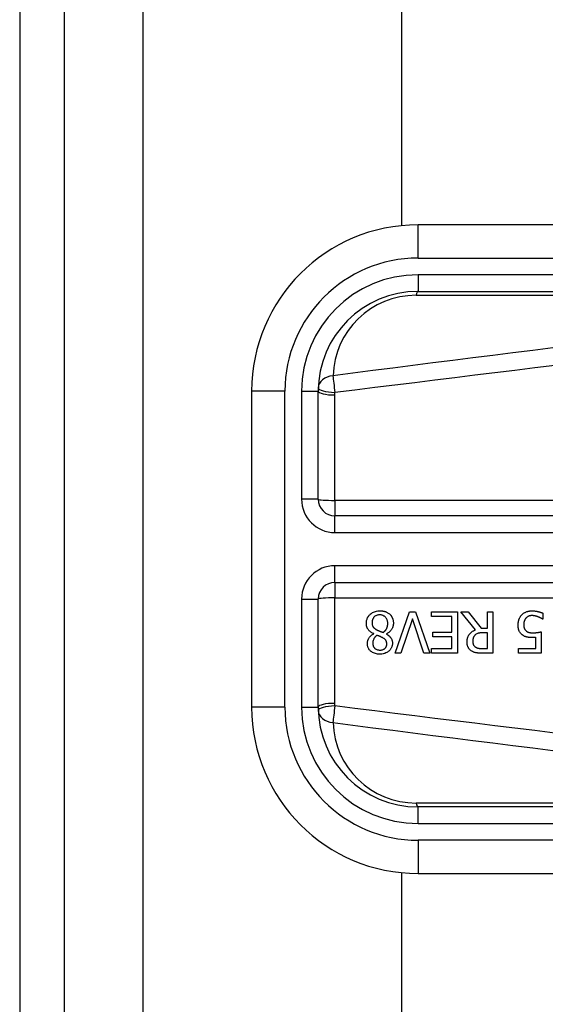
# Model space of a CAD drawing. Header units: inches. Extents: x 4 to 120, y 7 to 65.
# Tile 12 of 149: x 3.894 to 4.516, y 22.482 to 23.647. Entities that reach past the tile are written whole.
import ezdxf

# ---------------------------------------------------------------- set-up
doc = ezdxf.new("R2010")
doc.units = ezdxf.units.IN
doc.header["$MEASUREMENT"] = 0
doc.layers.add('Visible Edges(ANSI)', color=7, linetype='Continuous', lineweight=25)
doc.layers.add('Visible Tangent Edges(ANSI)', color=7, linetype='Continuous', lineweight=25)

msp = doc.modelspace()

# ---------------------------------------------------------------- linework, layer by layer
at = {"layer": 'Visible Edges(ANSI)'}
for p, q in [((3.894, 48.4274), (3.894, 18.9164)), ((3.947, 18.9164), (3.947, 48.4274)), ((4.3461, 23.4033), (4.3461, 43.9405)), ((5.0144, 23.4043), (4.3653, 23.4043)), ((4.3653, 23.3255), (5.0144, 23.3255)), ((4.1684, 23.2074), (4.1684, 22.8334)), ((4.2472, 23.0795), (4.2472, 23.2074)), ((4.9188, 23.0598), (4.2669, 23.0598)), ((4.2669, 22.9811), (4.9188, 22.9811)), ((4.2472, 22.8334), (4.2472, 22.9614)), ((4.3383, 22.8972), (4.3552, 22.9464)), ((4.3586, 22.9381), (4.3449, 22.8972)), ((4.3552, 22.9464), (4.3623, 22.9464)), ((4.3722, 22.8972), (4.3586, 22.9381)), ((4.3623, 22.9464), (4.3792, 22.8972)), ((4.3812, 22.9406), (4.3812, 22.9464)), ((4.3812, 22.9464), (4.4119, 22.9464)), ((4.4054, 22.9406), (4.3812, 22.9406)), ((4.4054, 22.9223), (4.4054, 22.9406)), ((4.4119, 22.9464), (4.4119, 22.8972)), ((4.4334, 22.925), (4.4159, 22.9464)), ((4.4159, 22.9464), (4.4244, 22.9464)), ((4.4244, 22.9464), (4.4399, 22.9268)), ((4.4474, 22.9464), (4.4539, 22.9464)), ((4.4474, 22.9268), (4.4474, 22.9464)), ((4.4539, 22.9464), (4.4539, 22.8972)), ((4.5129, 22.9377), (4.5124, 22.9377)), ((4.5129, 22.9446), (4.5129, 22.9377)), ((4.4399, 22.9268), (4.4474, 22.9268)), ((4.3128, 22.9202), (4.3128, 22.9204)), ((4.3278, 22.9201), (4.3278, 22.9199)), ((4.3828, 22.9165), (4.3828, 22.9223)), ((4.3828, 22.9223), (4.4054, 22.9223)), ((4.4054, 22.9165), (4.3828, 22.9165)), ((4.4054, 22.903), (4.4054, 22.9165)), ((4.4474, 22.9213), (4.4417, 22.9213)), ((4.4474, 22.9028), (4.4474, 22.9213)), ((4.5045, 22.903), (4.5045, 22.9161)), ((4.5109, 22.9225), (4.5109, 22.8972)), ((4.3812, 22.903), (4.4054, 22.903)), ((4.3812, 22.8972), (4.3812, 22.903)), ((4.4409, 22.9028), (4.4474, 22.9028)), ((4.4839, 22.8972), (4.4839, 22.903)), ((4.4839, 22.903), (4.5045, 22.903)), ((4.3449, 22.8972), (4.3383, 22.8972)), ((4.3792, 22.8972), (4.3722, 22.8972)), ((4.4119, 22.8972), (4.3812, 22.8972)), ((4.4539, 22.8972), (4.4413, 22.8972)), ((4.5109, 22.8972), (4.4839, 22.8972)), ((5.0144, 22.7153), (4.3653, 22.7153)), ((4.3461, 19.5888), (4.3461, 22.6375)), ((4.3653, 22.6366), (5.0144, 22.6366))]:
    msp.add_line(p, q, dxfattribs=at)
at = {"layer": 'Visible Edges(ANSI)', "flags": 128}
for points in [[(4.3041, 22.9327), (4.3041, 22.9335), (4.3042, 22.9344), (4.3043, 22.9352), (4.3044, 22.9361), (4.3047, 22.9369), (4.3049, 22.9377), (4.3052, 22.9385), (4.3056, 22.9393), (4.306, 22.9401), (4.3065, 22.9408), (4.307, 22.9415), (4.3076, 22.9421), (4.3082, 22.9428), (4.3088, 22.9434), (4.3096, 22.9441), (4.3105, 22.9447), (4.3115, 22.9453), (4.3125, 22.9459), (4.3137, 22.9464), (4.315, 22.9468), (4.3162, 22.9471), (4.3175, 22.9473), (4.3188, 22.9475), (4.3201, 22.9475)], [(4.3201, 22.9475), (4.3205, 22.9475), (4.321, 22.9475), (4.3214, 22.9475), (4.3219, 22.9474), (4.3223, 22.9474), (4.3227, 22.9474), (4.3232, 22.9473), (4.3236, 22.9472), (4.324, 22.9472), (4.3245, 22.9471), (4.3249, 22.947), (4.3253, 22.9469), (4.3257, 22.9468), (4.3261, 22.9466), (4.3266, 22.9465), (4.327, 22.9463), (4.3275, 22.9461), (4.328, 22.9459), (4.3287, 22.9456), (4.3293, 22.9452), (4.33, 22.9448), (4.3307, 22.9443), (4.3313, 22.9438), (4.3319, 22.9433)], [(4.4879, 22.9426), (4.4884, 22.9431), (4.489, 22.9436), (4.4895, 22.9441), (4.4901, 22.9445), (4.4907, 22.9449), (4.4914, 22.9453), (4.492, 22.9456), (4.4927, 22.946), (4.4933, 22.9462), (4.4939, 22.9465), (4.4945, 22.9466), (4.495, 22.9468), (4.4955, 22.9469), (4.4959, 22.947), (4.4963, 22.9471), (4.4967, 22.9472), (4.4971, 22.9472), (4.4975, 22.9473), (4.4979, 22.9473), (4.4984, 22.9474), (4.4988, 22.9474), (4.4992, 22.9474), (4.4996, 22.9474), (4.5, 22.9474)], [(4.5, 22.9474), (4.5005, 22.9474), (4.5011, 22.9474), (4.5016, 22.9474), (4.5021, 22.9474), (4.5026, 22.9473), (4.5031, 22.9473), (4.5036, 22.9472), (4.5042, 22.9471), (4.5047, 22.9471), (4.5052, 22.947), (4.5057, 22.9469), (4.5062, 22.9468), (4.5067, 22.9467), (4.5072, 22.9466), (4.5078, 22.9464), (4.5083, 22.9463), (4.5089, 22.9462), (4.5094, 22.946), (4.51, 22.9458), (4.5106, 22.9456), (4.5112, 22.9454), (4.5117, 22.9452), (4.5123, 22.9449), (4.5129, 22.9446)], [(4.32, 22.9426), (4.3192, 22.9426), (4.3185, 22.9425), (4.3177, 22.9424), (4.3169, 22.9422), (4.3162, 22.9419), (4.3155, 22.9416), (4.3149, 22.9413), (4.3143, 22.9409), (4.3138, 22.9406), (4.3134, 22.9402), (4.313, 22.9398), (4.3127, 22.9394), (4.3124, 22.9389), (4.3121, 22.9385), (4.3118, 22.938), (4.3116, 22.9375), (4.3114, 22.937), (4.3113, 22.9365), (4.3111, 22.936), (4.311, 22.9355), (4.3109, 22.9349), (4.3109, 22.9344), (4.3109, 22.9338), (4.3109, 22.9333)], [(4.3295, 22.9323), (4.3295, 22.9331), (4.3294, 22.9339), (4.3293, 22.9347), (4.3291, 22.9354), (4.3289, 22.9362), (4.3286, 22.9369), (4.3283, 22.9376), (4.3279, 22.9382), (4.3275, 22.9388), (4.3271, 22.9393), (4.3267, 22.9398), (4.3263, 22.9402), (4.3259, 22.9406), (4.3254, 22.9409), (4.3249, 22.9412), (4.3245, 22.9415), (4.3239, 22.9418), (4.3234, 22.942), (4.3229, 22.9422), (4.3223, 22.9423), (4.3217, 22.9425), (4.3212, 22.9425), (4.3206, 22.9426), (4.32, 22.9426)], [(4.3319, 22.9433), (4.3322, 22.943), (4.3325, 22.9427), (4.3328, 22.9424), (4.333, 22.9421), (4.3333, 22.9417), (4.3335, 22.9414), (4.3338, 22.9411), (4.334, 22.9407), (4.3342, 22.9404), (4.3344, 22.94), (4.3346, 22.9397), (4.3348, 22.9393), (4.3349, 22.9389), (4.3351, 22.9385), (4.3353, 22.9381), (4.3354, 22.9376), (4.3356, 22.937), (4.3357, 22.9365), (4.3358, 22.9359), (4.336, 22.9353), (4.336, 22.9347), (4.3361, 22.934), (4.3361, 22.9334), (4.3361, 22.9328)], [(4.4836, 22.9308), (4.4836, 22.9312), (4.4836, 22.9317), (4.4836, 22.9322), (4.4837, 22.9327), (4.4837, 22.9332), (4.4838, 22.9337), (4.4839, 22.9341), (4.4839, 22.9346), (4.484, 22.9351), (4.4842, 22.9356), (4.4843, 22.936), (4.4844, 22.9365), (4.4846, 22.937), (4.4847, 22.9374), (4.4849, 22.9379), (4.4851, 22.9384), (4.4854, 22.9389), (4.4856, 22.9394), (4.4859, 22.9399), (4.4863, 22.9405), (4.4866, 22.941), (4.487, 22.9415), (4.4875, 22.9421), (4.4879, 22.9426)], [(4.4928, 22.9387), (4.4926, 22.9385), (4.4925, 22.9383), (4.4923, 22.9381), (4.4921, 22.9379), (4.492, 22.9377), (4.4919, 22.9374), (4.4917, 22.9372), (4.4916, 22.937), (4.4915, 22.9367), (4.4914, 22.9365), (4.4913, 22.9362), (4.4912, 22.936), (4.4911, 22.9358), (4.491, 22.9355), (4.4909, 22.9352), (4.4908, 22.9349), (4.4907, 22.9346), (4.4906, 22.9342), (4.4905, 22.9338), (4.4904, 22.9333), (4.4904, 22.9327), (4.4903, 22.9321), (4.4903, 22.9314), (4.4903, 22.9307)], [(4.4999, 22.9417), (4.4996, 22.9417), (4.4994, 22.9417), (4.4992, 22.9417), (4.4989, 22.9417), (4.4987, 22.9417), (4.4985, 22.9416), (4.4982, 22.9416), (4.498, 22.9416), (4.4977, 22.9415), (4.4975, 22.9415), (4.4973, 22.9414), (4.4971, 22.9413), (4.4968, 22.9413), (4.4966, 22.9412), (4.4964, 22.9411), (4.4961, 22.9411), (4.4959, 22.941), (4.4956, 22.9408), (4.4952, 22.9406), (4.4947, 22.9404), (4.4942, 22.94), (4.4937, 22.9396), (4.4932, 22.9392), (4.4928, 22.9387)], [(4.5071, 22.9403), (4.5069, 22.9404), (4.5067, 22.9404), (4.5065, 22.9405), (4.5063, 22.9406), (4.5061, 22.9406), (4.5059, 22.9407), (4.5057, 22.9408), (4.5055, 22.9408), (4.5052, 22.9409), (4.505, 22.9409), (4.5048, 22.941), (4.5046, 22.9411), (4.5044, 22.9411), (4.5042, 22.9412), (4.504, 22.9412), (4.5038, 22.9413), (4.5036, 22.9413), (4.5033, 22.9414), (4.503, 22.9415), (4.5026, 22.9415), (4.502, 22.9416), (4.5014, 22.9417), (4.5007, 22.9417), (4.4999, 22.9417)], [(4.5124, 22.9377), (4.5123, 22.9377), (4.5122, 22.9378), (4.5121, 22.9379), (4.5119, 22.938), (4.5118, 22.9381), (4.5116, 22.9382), (4.5114, 22.9383), (4.5113, 22.9384), (4.5111, 22.9385), (4.5109, 22.9386), (4.5107, 22.9387), (4.5105, 22.9388), (4.5102, 22.9389), (4.51, 22.9391), (4.5098, 22.9392), (4.5095, 22.9393), (4.5092, 22.9394), (4.509, 22.9395), (4.5087, 22.9397), (4.5084, 22.9398), (4.5081, 22.9399), (4.5078, 22.94), (4.5074, 22.9402), (4.5071, 22.9403)], [(4.3128, 22.9204), (4.3121, 22.9207), (4.3114, 22.9211), (4.3107, 22.9215), (4.3101, 22.9219), (4.3094, 22.9223), (4.3088, 22.9228), (4.3082, 22.9232), (4.3076, 22.9238), (4.3071, 22.9243), (4.3066, 22.9249), (4.3062, 22.9254), (4.3058, 22.9259), (4.3055, 22.9265), (4.3052, 22.927), (4.305, 22.9276), (4.3048, 22.9281), (4.3046, 22.9287), (4.3044, 22.9292), (4.3043, 22.9298), (4.3042, 22.9304), (4.3042, 22.9309), (4.3041, 22.9315), (4.3041, 22.9321), (4.3041, 22.9327)], [(4.3109, 22.9333), (4.3109, 22.9328), (4.3109, 22.9322), (4.3109, 22.9317), (4.311, 22.9312), (4.3111, 22.9307), (4.3113, 22.9301), (4.3114, 22.9296), (4.3116, 22.9292), (4.3119, 22.9288), (4.3121, 22.9284), (4.3123, 22.9281), (4.3126, 22.9278), (4.3129, 22.9275), (4.3131, 22.9272), (4.3134, 22.927), (4.3137, 22.9267), (4.3141, 22.9265), (4.3144, 22.9262), (4.3148, 22.926), (4.3151, 22.9257), (4.3155, 22.9255), (4.3159, 22.9253), (4.3162, 22.9251), (4.3166, 22.9249)], [(4.3166, 22.9249), (4.3168, 22.9248), (4.3169, 22.9247), (4.3171, 22.9246), (4.3173, 22.9245), (4.3175, 22.9244), (4.3176, 22.9243), (4.3178, 22.9242), (4.318, 22.9242), (4.3183, 22.9241), (4.3185, 22.924), (4.3187, 22.9239), (4.319, 22.9237), (4.3193, 22.9236), (4.3196, 22.9235), (4.3199, 22.9234), (4.3202, 22.9232), (4.3206, 22.9231), (4.321, 22.9229), (4.3214, 22.9228), (4.3218, 22.9226), (4.3223, 22.9224), (4.3228, 22.9222), (4.3233, 22.922), (4.3239, 22.9218)], [(4.3239, 22.9218), (4.3242, 22.922), (4.3246, 22.9223), (4.3249, 22.9225), (4.3252, 22.9228), (4.3255, 22.9231), (4.3258, 22.9234), (4.3261, 22.9237), (4.3264, 22.924), (4.3267, 22.9243), (4.327, 22.9247), (4.3272, 22.925), (4.3275, 22.9254), (4.3277, 22.9257), (4.328, 22.9262), (4.3282, 22.9266), (4.3285, 22.9271), (4.3287, 22.9277), (4.3289, 22.9283), (4.3291, 22.929), (4.3292, 22.9296), (4.3293, 22.9303), (4.3294, 22.931), (4.3295, 22.9316), (4.3295, 22.9323)], [(4.3361, 22.9328), (4.3361, 22.9323), (4.3361, 22.9317), (4.336, 22.9312), (4.336, 22.9307), (4.3359, 22.9301), (4.3358, 22.9296), (4.3356, 22.9291), (4.3355, 22.9286), (4.3353, 22.9281), (4.3351, 22.9276), (4.3349, 22.9271), (4.3346, 22.9266), (4.3343, 22.926), (4.334, 22.9254), (4.3336, 22.9248), (4.3331, 22.9242), (4.3326, 22.9236), (4.332, 22.923), (4.3314, 22.9224), (4.3307, 22.9219), (4.33, 22.9214), (4.3293, 22.9209), (4.3286, 22.9205), (4.3278, 22.9201)], [(4.4232, 22.9105), (4.4232, 22.911), (4.4232, 22.9115), (4.4232, 22.912), (4.4233, 22.9125), (4.4233, 22.913), (4.4234, 22.9135), (4.4235, 22.9139), (4.4236, 22.9144), (4.4237, 22.9149), (4.4238, 22.9154), (4.424, 22.9158), (4.4241, 22.9163), (4.4243, 22.9167), (4.4245, 22.9173), (4.4249, 22.918), (4.4254, 22.9188), (4.426, 22.9197), (4.4268, 22.9206), (4.4277, 22.9215), (4.4287, 22.9224), (4.4298, 22.9232), (4.4309, 22.9239), (4.4321, 22.9245), (4.4334, 22.925)], [(4.4886, 22.9189), (4.4881, 22.9193), (4.4877, 22.9197), (4.4872, 22.9201), (4.4868, 22.9206), (4.4864, 22.9211), (4.486, 22.9216), (4.4856, 22.9221), (4.4853, 22.9227), (4.485, 22.9232), (4.4848, 22.9238), (4.4846, 22.9243), (4.4844, 22.9248), (4.4842, 22.9253), (4.4841, 22.9258), (4.484, 22.9263), (4.4839, 22.9268), (4.4838, 22.9273), (4.4837, 22.9278), (4.4837, 22.9283), (4.4836, 22.9288), (4.4836, 22.9293), (4.4836, 22.9298), (4.4836, 22.9303), (4.4836, 22.9308)], [(4.4903, 22.9307), (4.4903, 22.9304), (4.4903, 22.9302), (4.4903, 22.9299), (4.4903, 22.9296), (4.4903, 22.9293), (4.4904, 22.9291), (4.4904, 22.9288), (4.4904, 22.9285), (4.4905, 22.9283), (4.4905, 22.928), (4.4906, 22.9278), (4.4906, 22.9275), (4.4907, 22.9273), (4.4908, 22.927), (4.4908, 22.9268), (4.4909, 22.9265), (4.491, 22.9263), (4.4912, 22.926), (4.4914, 22.9256), (4.4916, 22.9252), (4.4919, 22.9248), (4.4923, 22.9244), (4.4927, 22.924), (4.4931, 22.9236)], [(4.3053, 22.9086), (4.3053, 22.909), (4.3053, 22.9095), (4.3054, 22.9099), (4.3054, 22.9104), (4.3055, 22.9108), (4.3056, 22.9112), (4.3057, 22.9117), (4.3059, 22.9121), (4.306, 22.9125), (4.3062, 22.913), (4.3064, 22.9134), (4.3066, 22.9139), (4.3068, 22.9144), (4.3072, 22.915), (4.3075, 22.9156), (4.3079, 22.9162), (4.3084, 22.9168), (4.3089, 22.9174), (4.3095, 22.9179), (4.3101, 22.9185), (4.3107, 22.9189), (4.3114, 22.9194), (4.3121, 22.9198), (4.3128, 22.9202)], [(4.3167, 22.9185), (4.3164, 22.9183), (4.3162, 22.9182), (4.316, 22.918), (4.3158, 22.9178), (4.3156, 22.9176), (4.3153, 22.9174), (4.3151, 22.9172), (4.3149, 22.917), (4.3147, 22.9168), (4.3145, 22.9166), (4.3143, 22.9164), (4.3141, 22.9161), (4.314, 22.9159), (4.3138, 22.9157), (4.3136, 22.9154), (4.3135, 22.9152), (4.3133, 22.915), (4.3131, 22.9146), (4.3128, 22.914), (4.3125, 22.9132), (4.3122, 22.9122), (4.3119, 22.911), (4.3118, 22.9099), (4.3118, 22.9087)], [(4.3236, 22.9154), (4.3235, 22.9155), (4.3233, 22.9156), (4.3231, 22.9157), (4.3229, 22.9158), (4.3227, 22.9159), (4.3225, 22.916), (4.3222, 22.9162), (4.322, 22.9163), (4.3217, 22.9164), (4.3214, 22.9166), (4.3211, 22.9167), (4.3208, 22.9169), (4.3205, 22.917), (4.3202, 22.9171), (4.3198, 22.9173), (4.3195, 22.9174), (4.3191, 22.9176), (4.3188, 22.9177), (4.3184, 22.9179), (4.3181, 22.918), (4.3177, 22.9181), (4.3174, 22.9183), (4.317, 22.9184), (4.3167, 22.9185)], [(4.3283, 22.9083), (4.3283, 22.9085), (4.3283, 22.9088), (4.3283, 22.909), (4.3283, 22.9093), (4.3282, 22.9096), (4.3282, 22.9098), (4.3281, 22.9101), (4.3281, 22.9103), (4.328, 22.9106), (4.3279, 22.9108), (4.3278, 22.9111), (4.3277, 22.9113), (4.3276, 22.9116), (4.3274, 22.9119), (4.3272, 22.9123), (4.327, 22.9126), (4.3267, 22.913), (4.3263, 22.9134), (4.3259, 22.9138), (4.3255, 22.9142), (4.325, 22.9145), (4.3246, 22.9148), (4.3241, 22.9152), (4.3236, 22.9154)], [(4.3278, 22.9199), (4.3282, 22.9197), (4.3286, 22.9194), (4.329, 22.9191), (4.3294, 22.9189), (4.3298, 22.9186), (4.3302, 22.9183), (4.3306, 22.918), (4.331, 22.9177), (4.3314, 22.9173), (4.3317, 22.917), (4.332, 22.9167), (4.3324, 22.9163), (4.3327, 22.9159), (4.333, 22.9156), (4.3333, 22.9151), (4.3336, 22.9147), (4.3339, 22.9141), (4.3341, 22.9135), (4.3344, 22.9128), (4.3346, 22.9121), (4.3348, 22.9113), (4.3349, 22.9106), (4.3349, 22.9098), (4.3349, 22.909)], [(4.4328, 22.9188), (4.4325, 22.9186), (4.4323, 22.9183), (4.4321, 22.9181), (4.4319, 22.9179), (4.4317, 22.9176), (4.4316, 22.9174), (4.4314, 22.9171), (4.4312, 22.9168), (4.4311, 22.9166), (4.431, 22.9163), (4.4308, 22.916), (4.4307, 22.9157), (4.4306, 22.9154), (4.4305, 22.915), (4.4304, 22.9147), (4.4303, 22.9143), (4.4302, 22.9139), (4.4302, 22.9135), (4.4301, 22.9131), (4.43, 22.9127), (4.43, 22.9123), (4.43, 22.9119), (4.43, 22.9115), (4.43, 22.9111)], [(4.4417, 22.9213), (4.4414, 22.9213), (4.4411, 22.9213), (4.4408, 22.9213), (4.4405, 22.9213), (4.4402, 22.9213), (4.4399, 22.9213), (4.4397, 22.9213), (4.4394, 22.9213), (4.4391, 22.9212), (4.4388, 22.9212), (4.4385, 22.9212), (4.4382, 22.9211), (4.4379, 22.9211), (4.4376, 22.921), (4.4374, 22.921), (4.4371, 22.921), (4.4368, 22.9209), (4.4365, 22.9208), (4.4361, 22.9207), (4.4355, 22.9205), (4.4348, 22.9203), (4.4341, 22.9199), (4.4334, 22.9194), (4.4328, 22.9188)], [(4.5, 22.9158), (4.4997, 22.9158), (4.4993, 22.9158), (4.499, 22.9158), (4.4986, 22.9158), (4.4982, 22.9158), (4.4979, 22.9159), (4.4975, 22.9159), (4.4971, 22.9159), (4.4967, 22.9159), (4.4964, 22.916), (4.496, 22.916), (4.4956, 22.9161), (4.4953, 22.9161), (4.4949, 22.9162), (4.4945, 22.9162), (4.4942, 22.9163), (4.4938, 22.9164), (4.4934, 22.9165), (4.4929, 22.9166), (4.4922, 22.9169), (4.4913, 22.9172), (4.4904, 22.9177), (4.4895, 22.9183), (4.4886, 22.9189)], [(4.4931, 22.9236), (4.4933, 22.9234), (4.4936, 22.9232), (4.4938, 22.923), (4.4941, 22.9228), (4.4944, 22.9227), (4.4947, 22.9225), (4.495, 22.9224), (4.4953, 22.9223), (4.4956, 22.9221), (4.4959, 22.922), (4.4963, 22.9219), (4.4966, 22.9218), (4.4969, 22.9218), (4.4973, 22.9217), (4.4977, 22.9216), (4.498, 22.9216), (4.4984, 22.9215), (4.4988, 22.9215), (4.4992, 22.9214), (4.4996, 22.9214), (4.4999, 22.9214), (4.5003, 22.9214), (4.5007, 22.9213), (4.5011, 22.9213)], [(4.5045, 22.9161), (4.5044, 22.9161), (4.5042, 22.916), (4.504, 22.916), (4.5039, 22.916), (4.5037, 22.916), (4.5036, 22.916), (4.5034, 22.916), (4.5033, 22.9159), (4.5031, 22.9159), (4.5029, 22.9159), (4.5028, 22.9159), (4.5026, 22.9159), (4.5025, 22.9159), (4.5023, 22.9159), (4.5021, 22.9159), (4.5019, 22.9158), (4.5017, 22.9158), (4.5015, 22.9158), (4.5013, 22.9158), (4.501, 22.9158), (4.5008, 22.9158), (4.5006, 22.9158), (4.5003, 22.9158), (4.5, 22.9158)], [(4.5011, 22.9213), (4.5016, 22.9213), (4.502, 22.9214), (4.5024, 22.9214), (4.5029, 22.9214), (4.5033, 22.9214), (4.5038, 22.9214), (4.5042, 22.9215), (4.5046, 22.9215), (4.5051, 22.9216), (4.5055, 22.9216), (4.506, 22.9217), (4.5064, 22.9217), (4.5069, 22.9218), (4.5073, 22.9219), (4.5077, 22.9219), (4.5082, 22.922), (4.5086, 22.9221), (4.509, 22.9222), (4.5093, 22.9222), (4.5097, 22.9223), (4.51, 22.9224), (4.5103, 22.9224), (4.5106, 22.9225), (4.5109, 22.9225)], [(4.3201, 22.8961), (4.3188, 22.8961), (4.3174, 22.8962), (4.3161, 22.8964), (4.3148, 22.8967), (4.3136, 22.8971), (4.3124, 22.8976), (4.3113, 22.8982), (4.3104, 22.8987), (4.3097, 22.8993), (4.3091, 22.8998), (4.3085, 22.9003), (4.3081, 22.9008), (4.3076, 22.9014), (4.3072, 22.9019), (4.3069, 22.9025), (4.3065, 22.9031), (4.3062, 22.9038), (4.306, 22.9044), (4.3058, 22.9051), (4.3056, 22.9058), (4.3055, 22.9065), (4.3054, 22.9072), (4.3053, 22.9079), (4.3053, 22.9086)], [(4.3118, 22.9087), (4.3118, 22.9083), (4.3118, 22.9079), (4.3118, 22.9075), (4.3119, 22.9071), (4.312, 22.9067), (4.3121, 22.9063), (4.3122, 22.906), (4.3123, 22.9056), (4.3125, 22.9052), (4.3127, 22.9049), (4.3129, 22.9045), (4.3131, 22.9042), (4.3133, 22.9039), (4.3136, 22.9036), (4.3138, 22.9033), (4.3141, 22.903), (4.3145, 22.9026), (4.3151, 22.9023), (4.3157, 22.9019), (4.3165, 22.9015), (4.3174, 22.9012), (4.3183, 22.9011), (4.3192, 22.901), (4.3201, 22.9009)], [(4.3349, 22.909), (4.3349, 22.9083), (4.3349, 22.9075), (4.3348, 22.9068), (4.3346, 22.9061), (4.3344, 22.9054), (4.3342, 22.9047), (4.3339, 22.904), (4.3336, 22.9033), (4.3332, 22.9027), (4.3328, 22.902), (4.3324, 22.9014), (4.3319, 22.9009), (4.3314, 22.9003), (4.3308, 22.8998), (4.33, 22.8992), (4.3292, 22.8986), (4.3283, 22.898), (4.3273, 22.8975), (4.3261, 22.897), (4.325, 22.8967), (4.3238, 22.8964), (4.3226, 22.8962), (4.3213, 22.8961), (4.3201, 22.8961)], [(4.3201, 22.9009), (4.3209, 22.9009), (4.3217, 22.901), (4.3224, 22.9011), (4.3231, 22.9013), (4.3239, 22.9016), (4.3245, 22.9019), (4.3251, 22.9022), (4.3256, 22.9025), (4.326, 22.9029), (4.3263, 22.9032), (4.3266, 22.9035), (4.3269, 22.9038), (4.3271, 22.9041), (4.3273, 22.9044), (4.3275, 22.9048), (4.3277, 22.9051), (4.3279, 22.9055), (4.328, 22.9059), (4.3281, 22.9063), (4.3282, 22.9067), (4.3282, 22.9071), (4.3283, 22.9075), (4.3283, 22.9079), (4.3283, 22.9083)], [(4.4287, 22.8998), (4.4282, 22.9001), (4.4277, 22.9005), (4.4272, 22.9009), (4.4267, 22.9014), (4.4263, 22.9018), (4.4259, 22.9023), (4.4255, 22.9028), (4.4251, 22.9033), (4.4248, 22.9039), (4.4245, 22.9044), (4.4242, 22.9049), (4.424, 22.9053), (4.4239, 22.9058), (4.4237, 22.9062), (4.4236, 22.9066), (4.4235, 22.9071), (4.4234, 22.9075), (4.4233, 22.9079), (4.4233, 22.9084), (4.4232, 22.9088), (4.4232, 22.9092), (4.4232, 22.9097), (4.4232, 22.9101), (4.4232, 22.9105)], [(4.43, 22.9111), (4.43, 22.9108), (4.43, 22.9105), (4.43, 22.9102), (4.43, 22.91), (4.4301, 22.9097), (4.4301, 22.9094), (4.4301, 22.9092), (4.4302, 22.9089), (4.4303, 22.9086), (4.4303, 22.9084), (4.4304, 22.9081), (4.4305, 22.9079), (4.4306, 22.9076), (4.4307, 22.9073), (4.4308, 22.9071), (4.431, 22.9068), (4.4311, 22.9065), (4.4313, 22.9062), (4.4316, 22.9059), (4.4319, 22.9056), (4.4321, 22.9053), (4.4324, 22.905), (4.4328, 22.9048), (4.4331, 22.9045)], [(4.4331, 22.9045), (4.4334, 22.9043), (4.4337, 22.9042), (4.434, 22.904), (4.4343, 22.9039), (4.4346, 22.9037), (4.435, 22.9036), (4.4353, 22.9035), (4.4356, 22.9034), (4.436, 22.9033), (4.4363, 22.9032), (4.4367, 22.9032), (4.437, 22.9031), (4.4374, 22.903), (4.4378, 22.903), (4.4381, 22.903), (4.4385, 22.9029), (4.4388, 22.9029), (4.4392, 22.9029), (4.4395, 22.9029), (4.4398, 22.9029), (4.4401, 22.9028), (4.4404, 22.9028), (4.4407, 22.9028), (4.4409, 22.9028)], [(4.4413, 22.8972), (4.4409, 22.8972), (4.4405, 22.8972), (4.4401, 22.8972), (4.4397, 22.8972), (4.4393, 22.8972), (4.4389, 22.8972), (4.4385, 22.8972), (4.4381, 22.8972), (4.4377, 22.8973), (4.4373, 22.8973), (4.4369, 22.8973), (4.4365, 22.8974), (4.4361, 22.8974), (4.4357, 22.8974), (4.4354, 22.8975), (4.435, 22.8975), (4.4346, 22.8976), (4.4342, 22.8976), (4.4337, 22.8977), (4.433, 22.8979), (4.432, 22.8982), (4.4309, 22.8986), (4.4298, 22.8991), (4.4287, 22.8998)]]:
    msp.add_lwpolyline(points, dxfattribs=at)
at = {"layer": 'Visible Edges(ANSI)'}
for centre, radius, start, end in [((4.3653, 23.2074), 0.1969, 90, 180), ((4.3653, 23.2074), 0.1181, 90, 180), ((4.2669, 23.0795), 0.0197, 180, 270), ((4.2669, 22.9614), 0.0197, 90, 180), ((4.3653, 22.8334), 0.1969, 180, 270), ((4.3653, 22.8334), 0.1181, 180, 270)]:
    msp.add_arc(centre, radius, start, end, dxfattribs=at)
at = {"layer": 'Visible Tangent Edges(ANSI)'}
for p, q in [((4.04, 18.9164), (4.04, 48.4274)), ((4.3653, 23.3649), (4.3653, 23.4043)), ((4.3653, 23.3649), (5.0144, 23.3649)), ((4.3653, 23.3452), (4.3653, 23.3255)), ((5.0144, 23.3452), (4.3653, 23.3452)), ((4.363, 23.3209), (4.9121, 23.3209)), ((4.2078, 23.2074), (4.1684, 23.2074)), ((4.2078, 22.8334), (4.2078, 23.2074)), ((4.2275, 23.2074), (4.2472, 23.2074)), ((4.2275, 23.2074), (4.2275, 23.0795)), ((4.2669, 23.0781), (4.2669, 23.2029)), ((4.2472, 23.0795), (4.2275, 23.0795)), ((4.9188, 23.0781), (4.2669, 23.0781)), ((4.2669, 23.0781), (4.2669, 23.0598)), ((4.2669, 23.0401), (4.2669, 23.0598)), ((4.2669, 23.0401), (4.9188, 23.0401)), ((4.2669, 22.9811), (4.2669, 23.0008)), ((4.9188, 23.0008), (4.2669, 23.0008)), ((4.2669, 22.9811), (4.2669, 22.9628)), ((4.2275, 22.9614), (4.2472, 22.9614)), ((4.2275, 22.9614), (4.2275, 22.8334)), ((4.2669, 22.8379), (4.2669, 22.9628)), ((4.2669, 22.9628), (4.9188, 22.9628)), ((4.2078, 22.8334), (4.1684, 22.8334)), ((4.2275, 22.8334), (4.2472, 22.8334)), ((4.9121, 22.7199), (4.363, 22.7199)), ((4.3653, 22.6956), (4.3653, 22.7153)), ((4.3653, 22.6956), (5.0144, 22.6956)), ((5.0144, 22.6759), (4.3653, 22.6759)), ((4.3653, 22.6759), (4.3653, 22.6366))]:
    msp.add_line(p, q, dxfattribs=at)
at = {"layer": 'Visible Tangent Edges(ANSI)', "flags": 128}
for points in [[(4.5248, 23.2587), (4.5012, 23.2557), (4.4775, 23.2527), (4.4539, 23.2498), (4.4302, 23.2468), (4.4065, 23.2438), (4.3829, 23.2408), (4.3592, 23.2378), (4.3356, 23.2348), (4.3119, 23.2318), (4.2882, 23.2288), (4.2646, 23.2257)], [(4.2669, 23.2061), (4.2906, 23.209), (4.3142, 23.212), (4.3379, 23.2149), (4.3615, 23.2178), (4.3852, 23.2208), (4.4089, 23.2237), (4.4325, 23.2266), (4.4562, 23.2295), (4.4798, 23.2324), (4.5035, 23.2353), (4.5272, 23.2381)], [(4.2669, 23.2029), (4.2669, 23.2031), (4.2669, 23.2032), (4.2669, 23.2033), (4.2669, 23.2035), (4.2669, 23.2036), (4.2669, 23.2037), (4.2669, 23.2038), (4.2669, 23.204), (4.2669, 23.2041), (4.2669, 23.2042), (4.2669, 23.2044), (4.2669, 23.2045), (4.2669, 23.2046), (4.2669, 23.2048), (4.2669, 23.2049), (4.2669, 23.205), (4.2669, 23.2051), (4.2669, 23.2053), (4.2669, 23.2054), (4.2669, 23.2055), (4.2669, 23.2057), (4.2669, 23.2058), (4.2669, 23.2059), (4.2669, 23.2061)], [(4.2669, 22.8348), (4.2669, 22.8349), (4.2669, 22.8351), (4.2669, 22.8352), (4.2669, 22.8353), (4.2669, 22.8354), (4.2669, 22.8356), (4.2669, 22.8357), (4.2669, 22.8358), (4.2669, 22.836), (4.2669, 22.8361), (4.2669, 22.8362), (4.2669, 22.8364), (4.2669, 22.8365), (4.2669, 22.8366), (4.2669, 22.8367), (4.2669, 22.8369), (4.2669, 22.837), (4.2669, 22.8371), (4.2669, 22.8373), (4.2669, 22.8374), (4.2669, 22.8375), (4.2669, 22.8377), (4.2669, 22.8378), (4.2669, 22.8379)], [(4.5272, 22.8027), (4.5035, 22.8056), (4.4798, 22.8085), (4.4562, 22.8114), (4.4325, 22.8143), (4.4089, 22.8172), (4.3852, 22.8201), (4.3615, 22.823), (4.3379, 22.8259), (4.3142, 22.8289), (4.2906, 22.8318), (4.2669, 22.8348)], [(4.2646, 22.8151), (4.2882, 22.8121), (4.3119, 22.8091), (4.3356, 22.806), (4.3592, 22.803), (4.3829, 22.8), (4.4065, 22.797), (4.4302, 22.794), (4.4539, 22.7911), (4.4775, 22.7881), (4.5012, 22.7851), (4.5248, 22.7822)]]:
    msp.add_lwpolyline(points, dxfattribs=at)
at = {"layer": 'Visible Tangent Edges(ANSI)'}
for centre, radius, start, end in [((4.3653, 23.2074), 0.1575, 90, 180), ((4.3653, 23.2074), 0.1378, 90, 180), ((4.363, 23.2225), 0.0984, 90, 178.1337), ((4.2669, 23.0795), 0.0394, 180, 270), ((4.2669, 22.9614), 0.0394, 90, 180), ((4.3653, 22.8334), 0.1575, 180, 270), ((4.3653, 22.8334), 0.1378, 180, 270), ((4.363, 22.8183), 0.0984, 181.8663, 270)]:
    msp.add_arc(centre, radius, start, end, dxfattribs=at)
for centre, major_axis, ratio, start_param, end_param in [((4.3653, 23.3059), (0, 0.0197), 0.183721, 0, 0.697296), ((4.2669, 23.2106), (-0.0197, 0.0006), 0.770235, 4.855758, 6.283185), ((4.2669, 23.2106), (-0.0025, 0.0195), 0.030516, 0.6835, 1.803862), ((4.2669, 23.2106), (-0.0197, 0.0006), 0.232745, 0, 1.57838), ((4.2669, 23.2074), (-0.0197, 0), 0.228742, 0, 1.570796), ((4.2669, 23.0795), (-0.0197, 0), 0.07065, 0, 1.570796), ((4.2669, 22.9614), (-0.0197, 0), 0.07065, 4.712389, 6.283185), ((4.2669, 22.8334), (-0.0197, 0), 0.228742, 4.712389, 6.283185), ((4.2669, 22.8302), (-0.0197, -0.0006), 0.232745, 4.704805, 6.283185), ((4.2669, 22.8302), (0.0025, 0.0195), 0.030516, 1.33773, 2.458093), ((4.2669, 22.8302), (-0.0197, -0.0006), 0.770235, 0, 1.427427), ((4.3653, 22.735), (0, -0.0197), 0.183721, 5.58589, 6.283185)]:
    msp.add_ellipse(centre, major_axis=major_axis, ratio=ratio, start_param=start_param, end_param=end_param, dxfattribs=at)

doc.saveas('drawing.dxf')
